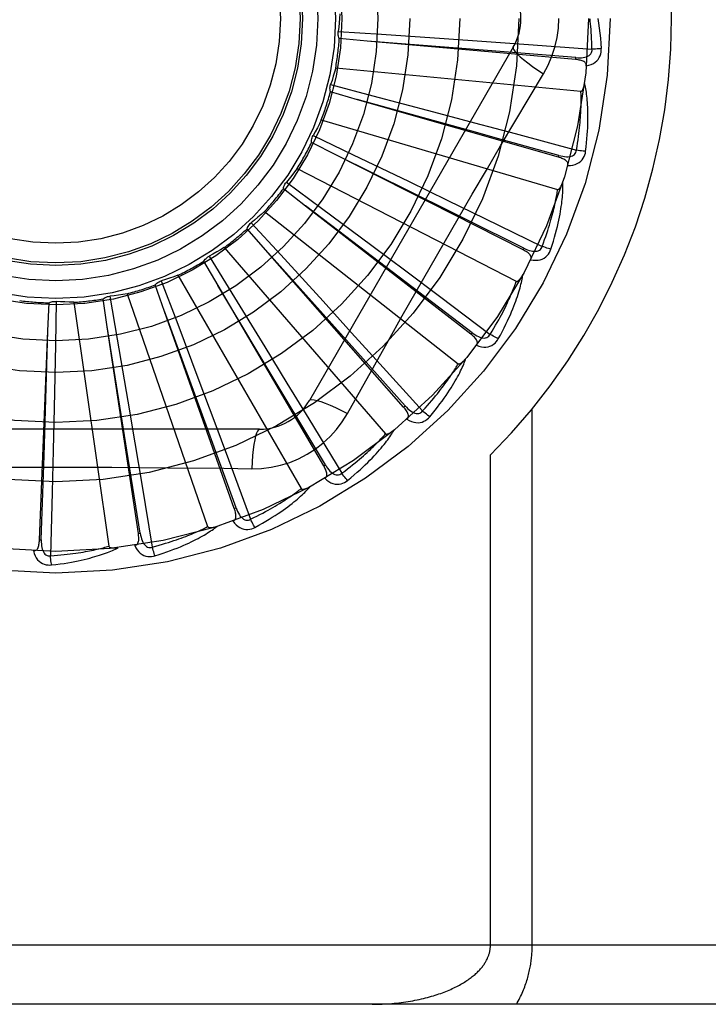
# Model space of a CAD drawing. Header units: inches. Extents: x 0 to 189, y 0 to 122.
# Tile 140 of 226: x 83.018 to 83.367, y 77.746 to 78.245. Entities that reach past the tile are written whole.
import ezdxf

# ---------------------------------------------------------------- set-up
doc = ezdxf.new("R2010")
doc.units = ezdxf.units.IN
doc.header["$LTSCALE"] = 10.3888888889
doc.header["$MEASUREMENT"] = 0
doc.linetypes.add('HIDDEN', pattern=[0.2, 0.1, -0.1])
doc.layers.add('RIGHTHAND_DOOR_ASSEMBLY', color=7, linetype='CONTINUOUS')

msp = doc.modelspace()

# ---------------------------------------------------------------- linework, layer by layer
at = {"layer": 'RIGHTHAND_DOOR_ASSEMBLY', "color": 8, "linetype": 'HIDDEN'}
for p, q in [((83.1795885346, 78.2389488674), (83.2016310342, 78.2374746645)), ((83.19434301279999, 78.2340346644), (83.180141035, 78.2353121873)), ((83.3000223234, 78.2246800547), (83.19434301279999, 78.2340346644)), ((83.2016310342, 78.2374746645), (83.2334233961, 78.2352988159)), ((83.2334233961, 78.2352988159), (83.25489768, 78.23379687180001)), ((83.25489768, 78.23379687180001), (83.2761326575, 78.23228084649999)), ((83.2683936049, 78.2309244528), (83.16495165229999, 78.0517577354)), ((83.2761326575, 78.23228084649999), (83.30834340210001, 78.2299339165)), ((83.30002246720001, 78.224680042), (83.3001067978, 78.2256359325)), ((83.1783106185, 78.22046066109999), (83.3027135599, 78.2085816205)), ((83.1757569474, 78.2119405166), (83.1971221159, 78.20632138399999)), ((83.18931477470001, 78.2043228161), (83.1756112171, 78.2082649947)), ((83.2913139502, 78.1751373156), (83.18931477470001, 78.2043228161)), ((83.1971221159, 78.20632138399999), (83.2279281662, 78.1981681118)), ((83.1710032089, 78.1940282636), (83.2909099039, 78.1588204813)), ((83.2279281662, 78.1981681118), (83.248730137, 78.1926292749)), ((83.248730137, 78.1926292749), (83.269294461, 78.1871219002)), ((83.166883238, 78.1861453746), (83.18679888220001, 78.1765844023)), ((83.269294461, 78.1871219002), (83.3004789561, 78.1787214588)), ((83.1787543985, 78.17609950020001), (83.1660445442, 78.1825638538)), ((83.2733869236, 78.1281379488), (83.1787543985, 78.17609950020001)), ((83.18679888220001, 78.1765844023), (83.2155052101, 78.162748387)), ((83.291314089, 78.1751372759), (83.2915777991, 78.1760599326)), ((83.1588254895, 78.16945647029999), (83.2699021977, 78.1121924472)), ((83.1630435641, 78.1503847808), (83.1517867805, 78.15913767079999)), ((83.1532881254, 78.162495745), (83.17103444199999, 78.14933849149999)), ((83.2155052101, 78.162748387), (83.2348830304, 78.15337284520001)), ((83.2348830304, 78.15337284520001), (83.2540334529, 78.1440731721)), ((83.1799343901, 78.13755616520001), (83.1629974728, 78.1504198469)), ((83.2468891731, 78.0853806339), (83.1630435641, 78.1503847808)), ((83.17103444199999, 78.14933849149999), (83.196603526, 78.1303198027)), ((83.142217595, 78.14763336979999), (83.2404497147, 78.07038277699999)), ((83.2540334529, 78.1440731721), (83.2830646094, 78.12992283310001)), ((83.142750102, 78.1281080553), (83.133353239, 78.1388331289)), ((83.13546297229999, 78.141846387), (83.1503985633, 78.1255683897)), ((83.2474770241, 78.0861390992), (83.1799343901, 78.13755616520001)), ((83.1217797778, 78.1293477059), (83.2036169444, 78.034902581)), ((83.196603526, 78.1303198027), (83.213856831, 78.1174464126)), ((83.2733870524, 78.12813788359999), (83.2738206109, 78.1289939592)), ((83.1140520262, 78.1249436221), (83.1256370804, 78.1061332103)), ((83.18509105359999, 78.0808367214), (83.14271148, 78.12815121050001)), ((83.2127783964, 78.0484107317), (83.142750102, 78.1281080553)), ((83.1503985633, 78.1255683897), (83.1719062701, 78.1020544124)), ((83.1186074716, 78.1100744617), (83.1114101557, 78.1223840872)), ((83.0982507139, 78.1152603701), (83.1607351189, 78.0070342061)), ((83.213856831, 78.1174464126), (83.2309012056, 78.1046905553)), ((83.09148825, 78.0969357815), (83.086750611, 78.110385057)), ((83.0898291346, 78.1123983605), (83.0976449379, 78.0917353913)), ((83.1512371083, 78.0556443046), (83.11857771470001, 78.1101241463)), ((83.1722874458, 78.01856443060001), (83.1186074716, 78.1100744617)), ((83.0636697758, 78.1046640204), (83.0674338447, 78.0828953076)), ((83.0724808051, 78.1058805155), (83.1133540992, 77.9877848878)), ((83.1256370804, 78.1061332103), (83.14230606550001, 78.0789738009)), ((83.2309012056, 78.1046905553), (83.2567297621, 78.08530174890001)), ((83.03231282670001, 78.087048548), (83.0329131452, 78.1012952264)), ((83.0365194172, 78.1020201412), (83.0360957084, 78.0799324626)), ((83.0454014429, 78.10154715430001), (83.0631863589, 77.9778503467)), ((83.0623725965, 78.0891668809), (83.0602658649, 78.1032697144)), ((83.1719062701, 78.1020544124), (83.1864114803, 78.0861484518)), ((83.1132272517, 78.0373140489), (83.0914684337, 78.09699019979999)), ((83.12687977, 77.9969204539), (83.09148825, 78.0969357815)), ((83.072435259, 78.0265084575), (83.062363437, 78.089224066)), ((83.0781965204, 77.9842610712), (83.0623725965, 78.0891668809)), ((83.0976449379, 78.0917353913), (83.1088727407, 78.06191216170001)), ((83.0279972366, 77.98104382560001), (83.03231282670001, 78.087048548)), ((83.0303354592, 78.0236180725), (83.03231465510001, 78.0871064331)), ((83.1864114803, 78.0861484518), (83.20073377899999, 78.0703974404)), ((83.2468892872, 78.0853805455), (83.2474770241, 78.0861390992)), ((83.0360957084, 78.0799324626), (83.0354350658, 78.04807257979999)), ((83.0674338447, 78.0828953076), (83.07281466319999, 78.05148614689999)), ((83.14230606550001, 78.0789738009), (83.1535389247, 78.06061015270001)), ((83.2134991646, 78.04904423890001), (83.18509105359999, 78.0808367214)), ((83.20073377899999, 78.0703974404), (83.2224262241, 78.0464709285)), ((83.1088727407, 78.06191216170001), (83.1164272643, 78.0417545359)), ((83.1535389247, 78.06061015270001), (83.1646215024, 78.0424332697)), ((83.1731150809, 78.0190500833), (83.1512371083, 78.0556443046)), ((83.1842819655, 78.04519699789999), (83.1911849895, 78.0575721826)), ((83.07281466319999, 78.05148614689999), (83.0764178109, 78.03026309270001)), ((83.2127784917, 78.0484106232), (83.2134991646, 78.04904423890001)), ((83.0354350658, 78.04807257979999), (83.0349566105, 78.0265511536)), ((83.278037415, 77.7755077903), (83.278037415, 78.0475295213)), ((83.1164272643, 78.0417545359), (83.1238695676, 78.0218087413)), ((83.1646215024, 78.0424332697), (83.1813938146, 78.0148338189)), ((83.1396925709, 78.037174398), (82.9328086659, 78.037174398)), ((83.127784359, 77.9972406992), (83.1132272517, 78.0373140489)), ((83.0764178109, 78.03026309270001), (83.0799508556, 78.0092692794)), ((83.0289560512, 77.9810049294), (83.0303354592, 78.0236180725)), ((83.0349566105, 78.0265511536), (83.0344527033, 78.0052680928)), ((83.0791453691, 77.9844043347), (83.072435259, 78.0265084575)), ((83.2568242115, 77.7755077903), (83.2568242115, 78.0241403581)), ((83.1238695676, 78.0218087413), (83.1351155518, 77.9915338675)), ((83.1722875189, 78.0185643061), (83.1731150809, 78.0190500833)), ((83.0799508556, 78.0092692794), (83.0852640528, 77.9774131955)), ((83.0344527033, 78.0052680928), (83.0336410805, 77.9729821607)), ((83.1268798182, 77.9969203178), (83.127784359, 77.9972406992)), ((83.0781965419, 77.9842609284), (83.0791453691, 77.9844043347)), ((83.0279972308, 77.98104368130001), (83.0289560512, 77.9810049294)), ((83.6447506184, 77.7755077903), (82.5527506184, 77.7755077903)), ((83.6147506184, 77.7455077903), (82.5527506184, 77.7455077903))]:
    msp.add_line(p, q, dxfattribs=at)
for points in [[(83.1804836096, 78.2477983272), (83.1803097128, 78.2455770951), (83.18010256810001, 78.2433617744), (83.1798621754, 78.24115236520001), (83.1795885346, 78.2389488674)], [(83.2837405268, 78.21746427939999), (83.2860839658, 78.2218224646), (83.2880156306, 78.226343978), (83.2895300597, 78.2310201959), (83.2906177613, 78.2358005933), (83.2912722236, 78.2406333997), (83.291492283, 78.2455077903)], [(83.30834340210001, 78.2299339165), (83.3082958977, 78.2317836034), (83.3082346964, 78.23355859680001), (83.3081591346, 78.23525732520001), (83.3080712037, 78.2368845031), (83.3079722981, 78.2384433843), (83.3078635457, 78.2399367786), (83.307746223, 78.2413677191), (83.3076212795, 78.2427387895), (83.30748981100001, 78.24405280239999), (83.3073526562, 78.2453121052)], [(83.3112369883, 78.2455077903), (83.3116351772, 78.2430724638), (83.3119929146, 78.2405913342), (83.3123088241, 78.23806517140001), (83.31258338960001, 78.2354938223), (83.3128169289, 78.2328771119), (83.3130079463, 78.2302158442)], [(83.180141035, 78.2353121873), (83.1799065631, 78.2358875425), (83.1797286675, 78.2364800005), (83.179606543, 78.23709547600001), (83.17954168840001, 78.2377186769), (83.1795358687, 78.238334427), (83.1795885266, 78.2389488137)], [(83.3001067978, 78.2256359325), (83.2679405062, 78.2282108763), (83.2576075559, 78.2290413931), (83.1942852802, 78.234039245)], [(83.26839344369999, 78.2309241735), (83.2683304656, 78.2303560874), (83.2686602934, 78.2295717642), (83.2693640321, 78.2286012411), (83.270428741, 78.227449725), (83.2718556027, 78.2261174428), (83.2736349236, 78.2246214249), (83.275743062, 78.2229826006), (83.2781536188, 78.2212248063), (83.2808459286, 78.2193670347), (83.2837422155, 78.2174631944)], [(83.30010658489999, 78.2256373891), (83.3011425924, 78.22557633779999), (83.3021253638, 78.2255666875), (83.3030574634, 78.2256112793), (83.303935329, 78.22571221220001), (83.3047582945, 78.2258741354), (83.3055193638, 78.2260979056), (83.3062160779, 78.226383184), (83.3068312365, 78.2267344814), (83.3073466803, 78.2271545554), (83.30776089, 78.227637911), (83.30806540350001, 78.2281823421), (83.3082634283, 78.22876220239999), (83.3083559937, 78.2293481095), (83.3083436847, 78.22993826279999)], [(83.3054480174, 78.22145692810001), (83.3067722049, 78.2217593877), (83.3079689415, 78.2221645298), (83.3090463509, 78.22267426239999), (83.3099938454, 78.223282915), (83.31081105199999, 78.2239880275), (83.3114954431, 78.2247782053), (83.31204576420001, 78.2256516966), (83.3124684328, 78.2265745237), (83.31276021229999, 78.22752215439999), (83.3129411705, 78.2284639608), (83.31302433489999, 78.2293576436), (83.3130079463, 78.2302158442)], [(83.3130079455, 78.2302158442), (83.3123916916, 78.2301497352), (83.311687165, 78.2300893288), (83.3109184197, 78.2300368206), (83.31009486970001, 78.22999287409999), (83.3092261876, 78.2299582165), (83.30834339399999, 78.2299341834)], [(83.3054478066, 78.22145189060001), (83.3054435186, 78.221914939), (83.3053572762, 78.2223385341), (83.30518398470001, 78.2227238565), (83.3049389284, 78.2230673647), (83.3046348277, 78.2233633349), (83.3042742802, 78.2236194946), (83.3038618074, 78.2238406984), (83.30340435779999, 78.2240298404), (83.3029087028, 78.2241901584), (83.3023798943, 78.2243254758), (83.3018246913, 78.2244401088), (83.3012447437, 78.2245358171), (83.3006444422, 78.2246161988), (83.3000223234, 78.2246800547)], [(83.1783106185, 78.22046066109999), (83.1777194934, 78.21831247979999), (83.1770968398, 78.21617639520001), (83.1764426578, 78.2140524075), (83.1757569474, 78.2119405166)], [(83.1911849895, 78.0575721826), (83.2050846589, 78.0822614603), (83.2120777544, 78.0946332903), (83.2191123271, 78.1070026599), (83.2261689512, 78.1193594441), (83.2332737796, 78.1316989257), (83.2404056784, 78.1440241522), (83.2475797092, 78.1563188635), (83.2547766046, 78.1686010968), (83.2619937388, 78.1808423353), (83.2692279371, 78.1930739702), (83.2764493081, 78.2052545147), (83.2837405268, 78.21746427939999)], [(83.1756112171, 78.2082649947), (83.1754898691, 78.2088743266), (83.1754273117, 78.2094897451), (83.1754238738, 78.2101172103), (83.17547813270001, 78.210741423), (83.1755889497, 78.2113471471), (83.17575692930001, 78.2119404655)], [(83.3004789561, 78.1787214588), (83.3007823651, 78.1805467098), (83.3010581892, 78.1823012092), (83.3013054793, 78.1839835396), (83.301527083, 78.1855979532), (83.301724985, 78.1871473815), (83.3019008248, 78.1886343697), (83.3020564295, 78.1900616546), (83.30219322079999, 78.1914315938), (83.3023128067, 78.1927467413), (83.3024164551, 78.1940092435), (83.3025055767, 78.1952214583), (83.3025813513, 78.1963853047), (83.3026450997, 78.19750286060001), (83.3026978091, 78.1985760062), (83.3027407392, 78.19960675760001), (83.3027743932, 78.2005967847), (83.3027995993, 78.2015479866), (83.30281664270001, 78.2024616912), (83.3028259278, 78.2033394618), (83.3028279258, 78.2041824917), (83.3028230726, 78.2049920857), (83.30281187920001, 78.2057694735), (83.302794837, 78.2065159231), (83.30277244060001, 78.2072326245), (83.3027454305, 78.2079213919), (83.3027135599, 78.2085816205)], [(83.30271356, 78.2085816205), (83.30288575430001, 78.20859785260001), (83.3030449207, 78.2086541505), (83.3031906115, 78.2087544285), (83.3033241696, 78.2088869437), (83.3034463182, 78.2090421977), (83.3035584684, 78.2092173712), (83.3036617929, 78.2094063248), (83.3037577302, 78.2096095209), (83.3038480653, 78.2098256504), (83.3039329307, 78.2100538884), (83.30401298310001, 78.2102931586), (83.3040884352, 78.210542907), (83.3041596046, 78.2108018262), (83.3042268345, 78.2110711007), (83.3042905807, 78.2113510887), (83.3043508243, 78.21164296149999), (83.3044079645, 78.2119478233), (83.3044612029, 78.2122662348), (83.3045097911, 78.2125992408), (83.3045539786, 78.212946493)], [(83.305112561, 78.17811552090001), (83.3053831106, 78.1803279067), (83.3056129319, 78.1824490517), (83.305804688, 78.18447636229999), (83.3059612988, 78.186415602), (83.3060850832, 78.1882707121), (83.3061787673, 78.1900450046), (83.3062445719, 78.1917421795), (83.3062850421, 78.1933653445), (83.3063023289, 78.19491793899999), (83.30629887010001, 78.1964029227), (83.3062767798, 78.1978235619), (83.3062384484, 78.19918257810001), (83.3061866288, 78.200483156), (83.3061217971, 78.201727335), (83.3060451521, 78.2029177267), (83.3059565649, 78.2040558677), (83.305855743, 78.2051436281), (83.3057436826, 78.2061826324), (83.3056206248, 78.2071744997), (83.30548811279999, 78.2081211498), (83.3053472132, 78.2090244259), (83.3051993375, 78.209886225), (83.3050463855, 78.2107083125), (83.30488775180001, 78.21149296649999), (83.3047231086, 78.2122433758), (83.3045531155, 78.2129585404)], [(83.2915777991, 78.1760599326), (83.2604801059, 78.1846758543), (83.2504910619, 78.1874468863), (83.1892589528, 78.2043382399)], [(83.1710032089, 78.1940282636), (83.1700162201, 78.1920307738), (83.1690005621, 78.1900511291), (83.1679562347, 78.1880893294), (83.166883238, 78.1861453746)], [(83.1660445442, 78.1825638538), (83.1660407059, 78.1831851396), (83.1660957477, 78.18380127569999), (83.16621112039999, 78.1844180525), (83.1663825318, 78.1850207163), (83.16660598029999, 78.1855945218), (83.1668832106, 78.18614532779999)], [(83.29157786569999, 78.17606140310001), (83.2925835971, 78.1758053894), (83.2935467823, 78.17560992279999), (83.2944704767, 78.1754773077), (83.2953515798, 78.1754102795), (83.2961903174, 78.1754135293), (83.2969799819, 78.1754892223), (83.29771809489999, 78.17563749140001), (83.2983886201, 78.1758660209), (83.2989742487, 78.17618095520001), (83.2994724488, 78.1765771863), (83.2998744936, 78.1770541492), (83.3001786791, 78.17758605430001), (83.3003804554, 78.1781438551), (83.300480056, 78.1787256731)], [(83.3051125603, 78.1781155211), (83.3044949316, 78.17816723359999), (83.30379170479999, 78.17824125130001), (83.3030269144, 78.178335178), (83.3022099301, 78.1784478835), (83.3013503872, 78.1785782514), (83.3004789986, 78.1787217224)], [(83.2738206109, 78.1289939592), (83.24491546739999, 78.1433394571), (83.2356313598, 78.14795085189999), (83.1787025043, 78.1761252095)], [(83.2960305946, 78.1709422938), (83.2961139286, 78.1713967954), (83.29610935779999, 78.1718284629), (83.2960121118, 78.1722395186), (83.2958365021, 78.1726232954), (83.2955939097, 78.17297146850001), (83.2952883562, 78.1732912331), (83.2949252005, 78.1735865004), (83.294511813, 78.1738587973), (83.2940554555, 78.1741100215), (83.2935618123, 78.1743429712), (83.2930383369, 78.1745606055), (83.2924869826, 78.17476434), (83.2919127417, 78.174956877), (83.2913139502, 78.1751373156)], [(83.2960316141, 78.1709456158), (83.2973891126, 78.1709920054), (83.2986408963, 78.1711633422), (83.2997953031, 78.1714599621), (83.3008408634, 78.1718783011), (83.3017767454, 78.1724160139), (83.3025983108, 78.1730623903), (83.3033039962, 78.1738159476), (83.3038936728, 78.1746421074), (83.3043595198, 78.1755173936), (83.3047154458, 78.1764079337), (83.3049662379, 78.1772697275), (83.305112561, 78.17811552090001)], [(83.1588254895, 78.16945647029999), (83.1574783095, 78.16768186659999), (83.1561063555, 78.16593021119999), (83.1547096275, 78.16420150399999), (83.1532881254, 78.162495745)], [(83.1517867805, 78.15913767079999), (83.1519005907, 78.15974845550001), (83.1520712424, 78.1603430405), (83.1523012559, 78.16092683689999), (83.1525836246, 78.1614861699), (83.1529116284, 78.1620073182), (83.1532880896, 78.1624957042)], [(83.2830646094, 78.12992283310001), (83.28370796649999, 78.1316576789), (83.28431084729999, 78.1333282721), (83.2848720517, 78.13493340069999), (83.2853951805, 78.136476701), (83.2858827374, 78.1379606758), (83.28633681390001, 78.1393875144), (83.286759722, 78.140759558), (83.287153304, 78.14207885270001), (83.2875196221, 78.14334760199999), (83.2878603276, 78.1445676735), (83.2881772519, 78.14574111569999), (83.2884719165, 78.1468695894), (83.2887460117, 78.1479548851), (83.2890008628, 78.1489986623), (83.289238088, 78.15000266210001), (83.28945849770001, 78.150968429), (83.28966326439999, 78.1518976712), (83.2898529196, 78.1527916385), (83.290028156, 78.1536517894), (83.2901896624, 78.1544792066), (83.2903381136, 78.15527508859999), (83.290474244, 78.1560405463), (83.2905987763, 78.1567767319), (83.2907124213, 78.1574847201), (83.2908162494, 78.1581661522), (83.2909099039, 78.1588204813)], [(83.2874998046, 78.1284509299), (83.2881841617, 78.130572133), (83.2888112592, 78.1326114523), (83.2893832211, 78.1345658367), (83.2899040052, 78.1364403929), (83.2903766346, 78.1382385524), (83.2908044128, 78.1399630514), (83.2911902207, 78.1416171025), (83.2915371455, 78.1432032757), (83.2918479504, 78.1447245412), (83.2921255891, 78.146183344), (83.2923727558, 78.14758249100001), (83.2925923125, 78.1489242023), (83.2927875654, 78.1502110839), (83.2929593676, 78.15144504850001), (83.2931093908, 78.1526284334), (83.2932377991, 78.153762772), (83.2933446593, 78.1548499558), (83.2934312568, 78.15589139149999), (83.293498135, 78.1568886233), (83.2935471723, 78.1578432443), (83.2935797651, 78.1587568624), (83.2935976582, 78.1596310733), (83.2936030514, 78.160467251), (83.2935957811, 78.1612677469), (83.2935761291, 78.1620357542), (83.2935445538, 78.16277016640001)], [(83.2909099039, 78.1588204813), (83.29108205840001, 78.158803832), (83.2912490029, 78.1588289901), (83.2914110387, 78.1588998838), (83.2915672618, 78.1590047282), (83.291716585, 78.1591340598), (83.2918598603, 78.15928484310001), (83.2919970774, 78.1594508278), (83.292129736, 78.15963219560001), (83.2922593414, 78.1598273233), (83.2923858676, 78.16003537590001), (83.2925097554, 78.1602551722), (83.2926311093, 78.1604861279), (83.29274999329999, 78.1607268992), (83.2928669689, 78.1609785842), (83.2929825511, 78.1612414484), (83.2930969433, 78.1615166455), (83.2932124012, 78.1618102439), (83.2933232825, 78.1621077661), (83.29342408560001, 78.16239520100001), (83.2935166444, 78.162677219)], [(83.142217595, 78.14763336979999), (83.1405589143, 78.14614579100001), (83.13888025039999, 78.1446854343), (83.137181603, 78.14325229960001), (83.13546297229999, 78.141846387)], [(83.133353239, 78.1388331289), (83.1335805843, 78.1394113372), (83.133860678, 78.13996288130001), (83.1341970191, 78.1404925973), (83.1345801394, 78.14098838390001), (83.1350008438, 78.1414380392), (83.13546292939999, 78.1418463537)], [(83.1217797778, 78.1293477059), (83.1198695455, 78.128200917), (83.1179448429, 78.12708464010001), (83.11600566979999, 78.1259988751), (83.1140520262, 78.1249436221)], [(83.2738209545, 78.12899539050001), (83.27476006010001, 78.1285536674), (83.27566884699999, 78.1281794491), (83.2765507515, 78.1278744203), (83.2774032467, 78.12764185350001), (83.2782274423, 78.1274863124), (83.2790171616, 78.12741119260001), (83.2797699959, 78.1274170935), (83.2804716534, 78.1275145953), (83.2811063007, 78.1277130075), (83.28167048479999, 78.12800779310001), (83.28215553, 78.1284000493), (83.2825548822, 78.1288647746), (83.28285857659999, 78.1293743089), (83.2830664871, 78.1299267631)], [(83.2772260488, 78.1231291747), (83.2785677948, 78.1229178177), (83.2798293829, 78.1228491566), (83.2810190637, 78.1229219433), (83.28212490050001, 78.1231348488), (83.2831456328, 78.1234857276), (83.2840746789, 78.1239649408), (83.2849102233, 78.12457132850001), (83.2856455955, 78.1252709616), (83.286268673, 78.126042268), (83.2867867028, 78.1268493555), (83.2871960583, 78.1276481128), (83.2874998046, 78.1284509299)], [(83.2874998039, 78.1284509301), (83.2869031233, 78.12861859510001), (83.2862266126, 78.1288243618), (83.2854934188, 78.1290613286), (83.2847125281, 78.1293266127), (83.2838931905, 78.1296172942), (83.2830647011, 78.12992308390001)], [(83.1114101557, 78.1223840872), (83.1117428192, 78.1229088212), (83.1121222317, 78.12339739), (83.1125527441, 78.12385388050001), (83.1130227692, 78.1242682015), (83.1135209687, 78.12463011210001), (83.1140519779, 78.12494359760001)], [(83.277224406, 78.1231260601), (83.2773922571, 78.1235566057), (83.2774694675, 78.1239813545), (83.2774517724, 78.1244033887), (83.27735196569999, 78.1248134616), (83.2771796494, 78.1252012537), (83.2769401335, 78.1255730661), (83.2766394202, 78.12593172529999), (83.2762850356, 78.1262773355), (83.2758844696, 78.12661038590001), (83.2754438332, 78.1269325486), (83.2749710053, 78.1272453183), (83.27446817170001, 78.1275497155), (83.2739407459, 78.1278474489), (83.2733869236, 78.1281379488)], [(83.0982507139, 78.1152603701), (83.0961579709, 78.114495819), (83.0940567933, 78.113763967), (83.0919471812, 78.1130648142), (83.0898291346, 78.1123983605)], [(83.26080624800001, 78.0830170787), (83.2618796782, 78.0849704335), (83.262881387, 78.0868542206), (83.2638128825, 78.0886650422), (83.2646790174, 78.0904071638), (83.2654834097, 78.0920833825), (83.26622982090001, 78.09369576), (83.266921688, 78.0952469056), (83.2675625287, 78.0967387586), (83.2681556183, 78.0981737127), (83.26870432, 78.09955360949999), (83.26921181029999, 78.1008806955), (83.2696813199, 78.1021566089), (83.2701165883, 78.1033832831), (83.2705188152, 78.1045624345), (83.2708900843, 78.1056960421), (83.2712308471, 78.10678558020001), (83.271541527, 78.1078328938), (83.27182365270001, 78.1088391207), (83.2720780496, 78.1098056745), (83.272306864, 78.1107337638), (83.2725117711, 78.1116247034), (83.27269478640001, 78.1124797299), (83.2728583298, 78.1132997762), (83.27300268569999, 78.11408718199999), (83.2731287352, 78.1148450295), (83.27323671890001, 78.1155721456)], [(83.2699021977, 78.1121924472), (83.2700680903, 78.1121435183), (83.2702367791, 78.11213662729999), (83.2704093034, 78.1121755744), (83.2705825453, 78.1122489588), (83.27075364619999, 78.1123476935), (83.2709228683, 78.11246863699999), (83.2710890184, 78.1126056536), (83.2712536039, 78.112758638), (83.2714177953, 78.1129257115), (83.2715814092, 78.1131060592), (83.2717446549, 78.1132984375), (83.27190752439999, 78.1135022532), (83.2720698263, 78.1137161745), (83.27223231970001, 78.11394117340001), (83.2723955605, 78.1141774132), (83.27255996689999, 78.1144259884), (83.27272625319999, 78.1146876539), (83.2728940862, 78.1149635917), (83.2730633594, 78.11525541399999), (83.2732341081, 78.11556258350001)], [(83.086750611, 78.110385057), (83.0871765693, 78.11083735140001), (83.0876415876, 78.1112452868), (83.0881507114, 78.1116120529), (83.08869065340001, 78.1119299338), (83.0892483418, 78.1121910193), (83.0898290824, 78.1123983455)], [(83.2567297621, 78.08530174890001), (83.2576898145, 78.0868834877), (83.2585979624, 78.08840979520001), (83.2594527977, 78.0898797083), (83.2602585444, 78.0912961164), (83.2610181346, 78.09266100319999), (83.2617340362, 78.09397612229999), (83.2624089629, 78.0952433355), (83.2630451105, 78.0964643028), (83.2636449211, 78.0976407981), (83.26421036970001, 78.09877434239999), (83.2647436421, 78.09986660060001), (83.2652465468, 78.1009189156), (83.26572108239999, 78.1019327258), (83.266168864, 78.1029094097), (83.2665918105, 78.1038503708), (83.2669910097, 78.10475697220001), (83.2673679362, 78.1056306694), (83.2677233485, 78.1064725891), (83.26805820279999, 78.1072840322), (83.26837338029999, 78.1080659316), (83.2686697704, 78.1088193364), (83.2689483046, 78.1095451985), (83.2692099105, 78.1102445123), (83.2694554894, 78.11091819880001), (83.26968640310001, 78.111567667), (83.2699021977, 78.1121924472)], [(83.0602658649, 78.1032697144), (83.0607697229, 78.103633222), (83.06130354, 78.1039457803), (83.0618728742, 78.1042095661), (83.0624632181, 78.1044195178), (83.063060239, 78.1045703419), (83.0636697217, 78.10466401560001)], [(83.0724808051, 78.1058805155), (83.0702811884, 78.105525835), (83.0680794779, 78.105204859), (83.06587567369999, 78.1049175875), (83.0636697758, 78.1046640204)], [(83.0329131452, 78.1012952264), (83.0334766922, 78.1015568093), (83.0340600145, 78.1017626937), (83.0346689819, 78.1019139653), (83.0352883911, 78.1020083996), (83.0359031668, 78.1020435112), (83.0365193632, 78.1020201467)], [(83.0454014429, 78.10154715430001), (83.0431744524, 78.1016151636), (83.0409517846, 78.1017166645), (83.03873343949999, 78.101851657), (83.0365194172, 78.1020201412)], [(83.24970854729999, 78.0797325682), (83.249955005, 78.0801238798), (83.25011129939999, 78.0805265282), (83.2501738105, 78.0809443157), (83.2501533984, 78.08136583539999), (83.2500575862, 78.0817792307), (83.24989276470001, 78.08218965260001), (83.2496653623, 78.08259874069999), (83.2493827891, 78.083005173), (83.249052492, 78.0834080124), (83.24868078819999, 78.0838077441), (83.2482756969, 78.0842043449), (83.2478395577, 78.08459840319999), (83.2473780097, 78.0849905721), (83.2468891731, 78.0853806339)], [(83.2474776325, 78.0861404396), (83.2483161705, 78.0855289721), (83.2491377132, 78.0849895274), (83.2499459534, 78.08452310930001), (83.2507390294, 78.0841334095), (83.2515188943, 78.0838246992), (83.2522801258, 78.0836014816), (83.2530204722, 78.083464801), (83.2537279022, 78.08342775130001), (83.2543886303, 78.0835024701), (83.2549984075, 78.083685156), (83.2555489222, 78.08397852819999), (83.2560290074, 78.0843592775), (83.2564236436, 78.0848021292), (83.2567323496, 78.0853052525)], [(83.2608062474, 78.0830170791), (83.26025208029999, 78.0832946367), (83.2596267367, 78.0836247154), (83.2589516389, 78.0839961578), (83.25823506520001, 78.08440443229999), (83.257485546, 78.0848449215), (83.2567298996, 78.0853019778)], [(83.24971100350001, 78.07973581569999), (83.2509885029, 78.07927435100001), (83.2522142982, 78.0789681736), (83.2533962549, 78.0788144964), (83.25452240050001, 78.0788142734), (83.255591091, 78.0789656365), (83.25659403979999, 78.0792603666), (83.25752924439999, 78.0796976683), (83.2583837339, 78.0802454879), (83.2591415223, 78.0808849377), (83.259802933, 78.0815794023), (83.2603560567, 78.08228625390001), (83.26080624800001, 78.0830170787)], [(83.2224262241, 78.0464709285), (83.2236682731, 78.0478423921), (83.2248488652, 78.0491692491), (83.2259664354, 78.0504508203), (83.2270256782, 78.0516891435), (83.22802984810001, 78.0528856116), (83.2289817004, 78.0540414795), (83.22988425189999, 78.0551580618), (83.2307399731, 78.056236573), (83.2315515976, 78.0572782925), (83.23232135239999, 78.05828434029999), (83.2330516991, 78.0592559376), (83.2337446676, 78.0601940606), (83.2344024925, 78.0610997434), (83.2350270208, 78.0619740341), (83.2356204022, 78.0628179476), (83.2361839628, 78.0636326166), (83.23671942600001, 78.0644191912), (83.2372277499, 78.0651786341), (83.2377101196, 78.0659120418), (83.23816757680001, 78.0666201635), (83.23860119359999, 78.0673038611), (83.2390120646, 78.0679638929), (83.239401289, 78.06860106), (83.2397699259, 78.069216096), (83.2401195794, 78.06981012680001), (83.2404497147, 78.07038277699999)], [(83.2259966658, 78.0434560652), (83.22742037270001, 78.0451709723), (83.2287604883, 78.0468311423), (83.2300178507, 78.0484329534), (83.2311980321, 78.0499796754), (83.23230511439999, 78.0514733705), (83.23334318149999, 78.05291535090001), (83.23431610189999, 78.05430752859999), (83.23522769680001, 78.055651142), (83.2360816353, 78.0569479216), (83.23688156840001, 78.0581990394), (83.2376310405, 78.0594061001), (83.2383335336, 78.06057010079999), (83.2389930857, 78.06169223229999), (83.23961119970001, 78.062773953), (83.2401902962, 78.06381681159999), (83.2407310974, 78.06482217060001), (83.2412343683, 78.0657917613), (83.2417018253, 78.0667264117), (83.24213454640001, 78.0676273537), (83.2425348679, 78.0684953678), (83.2429046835, 78.0693314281), (83.2432462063, 78.0701363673), (83.243561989, 78.0709106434), (83.2438527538, 78.0716565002), (83.244119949, 78.0723767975), (83.2443635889, 78.0730703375)], [(83.2404497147, 78.07038277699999), (83.2406033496, 78.070303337), (83.2407676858, 78.0702646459), (83.2409444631, 78.0702702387), (83.2411284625, 78.0703095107), (83.241315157, 78.0703740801), (83.2415042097, 78.0704608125), (83.2416932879, 78.0705639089), (83.24188385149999, 78.0706829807), (83.2420766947, 78.0708159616), (83.24227148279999, 78.0709620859), (83.2424681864, 78.0711200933), (83.242666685, 78.0712894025), (83.2428665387, 78.0714687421), (83.2430686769, 78.071658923), (83.2432736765, 78.0718600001), (83.243482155, 78.07207296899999), (83.2436985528, 78.072302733), (83.24391197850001, 78.0725376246), (83.2441118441, 78.0727663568), (83.244301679, 78.0729926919)], [(83.16495165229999, 78.0517577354), (83.1654121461, 78.0520965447), (83.1662564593, 78.0522031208), (83.16744888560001, 78.052078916), (83.1689784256, 78.05173261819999), (83.1708456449, 78.051163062), (83.1730308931, 78.0503701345), (83.1755043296, 78.0493638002), (83.1782318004, 78.0481551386), (83.1811861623, 78.0467527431), (83.1842819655, 78.04519699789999)], [(83.21350001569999, 78.04904544), (83.2142076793, 78.0482863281), (83.214912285, 78.04760115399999), (83.2156176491, 78.0469902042), (83.216322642, 78.0464574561), (83.21702999, 78.0460067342), (83.2177352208, 78.04564348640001), (83.2184363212, 78.0453691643), (83.21912395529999, 78.0451989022), (83.2197868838, 78.0451472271), (83.220420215, 78.0452112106), (83.2210163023, 78.0453950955), (83.221559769, 78.0456781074), (83.2220310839, 78.0460382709), (83.2224294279, 78.04647387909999)], [(83.1357091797, 78.0171534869), (83.140643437, 78.0173036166), (83.1455107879, 78.0178877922), (83.150296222, 78.0189035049), (83.1549665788, 78.02034191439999), (83.1594977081, 78.0221955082), (83.1638470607, 78.0244483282), (83.1679755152, 78.0270861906), (83.1718521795, 78.0300829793), (83.1754436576, 78.03340980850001), (83.1787277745, 78.0370511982), (83.1816768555, 78.0409843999), (83.1842819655, 78.04519699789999)], [(83.2144784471, 78.0423318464), (83.2147941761, 78.0426690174), (83.2150236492, 78.0430345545), (83.2151640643, 78.0434329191), (83.2152238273, 78.0438507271), (83.2152079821, 78.0442747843), (83.215123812, 78.0447089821), (83.2149779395, 78.0451537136), (83.2147773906, 78.0456062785), (83.2145293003, 78.0460643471), (83.2142399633, 78.04652720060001), (83.21391724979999, 78.0469932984), (83.2135635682, 78.04746277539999), (83.2131845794, 78.0479352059), (83.2127783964, 78.0484107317)], [(83.2259966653, 78.0434560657), (83.2255050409, 78.04383348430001), (83.2249534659, 78.0442759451), (83.2243608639, 78.04476843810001), (83.2237345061, 78.0453049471), (83.22308189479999, 78.0458793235), (83.2224264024, 78.04647112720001)], [(83.2144809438, 78.04233388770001), (83.21564802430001, 78.041638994), (83.2167937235, 78.0411063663), (83.2179252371, 78.04073177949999), (83.2190309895, 78.040518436), (83.2201090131, 78.0404648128), (83.22114961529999, 78.0405644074), (83.2221506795, 78.0408168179), (83.2230934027, 78.0411930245), (83.2239585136, 78.0416775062), (83.2247394, 78.0422342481), (83.2254163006, 78.0428236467), (83.2259966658, 78.0434560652)], [(83.13969223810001, 78.0371743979), (83.1391687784, 78.036944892), (83.1386544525, 78.0362670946), (83.1381658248, 78.03517237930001), (83.13770093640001, 78.0336745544), (83.1372605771, 78.0317727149), (83.136854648, 78.02948376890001), (83.1364894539, 78.02683865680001), (83.1361724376, 78.0238721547), (83.1359097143, 78.0206116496), (83.13570908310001, 78.0171514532)], [(83.1813938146, 78.0148338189), (83.1828729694, 78.0159454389), (83.1842833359, 78.01702488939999), (83.1856232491, 78.01807179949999), (83.1868977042, 78.01908728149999), (83.1881101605, 78.0200720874), (83.18926356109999, 78.0210269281), (83.1903611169, 78.0219525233), (83.1914054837, 78.02284959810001), (83.1923995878, 78.02371889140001), (83.1933458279, 78.0245610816), (83.1942468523, 78.0253769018), (83.19510483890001, 78.0261669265), (83.1959221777, 78.0269317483), (83.1967008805, 78.0276720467), (83.1974432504, 78.0283884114), (83.1981508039, 78.0290817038), (83.1988254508, 78.0297527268), (83.1994683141, 78.0304022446), (83.200080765, 78.0310311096), (83.20066396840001, 78.0316398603), (83.2012191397, 78.0322291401), (83.2017474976, 78.0327994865), (83.2022502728, 78.0333514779), (83.2027286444, 78.0338856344), (83.2031844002, 78.0344027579), (83.2036169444, 78.034902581)], [(83.1843291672, 78.0111977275), (83.1860516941, 78.0126122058), (83.1876817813, 78.0139887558), (83.1892195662, 78.0153236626), (83.19067113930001, 78.0166190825), (83.1920408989, 78.0178762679), (83.1933331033, 78.01909573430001), (83.1945519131, 78.0202786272), (83.19570131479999, 78.0214254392), (83.1967852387, 78.0225371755), (83.1978074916, 78.0236142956), (83.1987718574, 78.0246577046), (83.1996819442, 78.0256677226), (83.2005419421, 78.0266447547), (83.201353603, 78.0275899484), (83.2021195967, 78.0285043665), (83.2028408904, 78.0293892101), (83.2035185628, 78.0302460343), (83.2041544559, 78.0310753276), (83.20474986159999, 78.0318780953), (83.2053072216, 78.032654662), (83.2058285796, 78.0334056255), (83.2063162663, 78.0341313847), (83.2067728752, 78.0348319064), (83.2071995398, 78.0355092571), (83.2075982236, 78.03616597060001), (83.2079687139, 78.0368008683)], [(83.2036169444, 78.034902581), (83.2037527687, 78.034795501), (83.2039068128, 78.0347264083), (83.20408145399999, 78.0346984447), (83.2042695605, 78.0347021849), (83.2044651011, 78.03473025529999), (83.20466715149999, 78.0347796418), (83.2048723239, 78.0348450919), (83.2050819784, 78.0349259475), (83.2052965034, 78.0350200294), (83.2055154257, 78.0351266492), (83.20573847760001, 78.03524457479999), (83.2059654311, 78.0353732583), (83.2061956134, 78.0355115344), (83.2064300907, 78.0356600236), (83.2066694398, 78.0358186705), (83.2069144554, 78.035988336), (83.2071658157, 78.0361692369), (83.2074244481, 78.0363632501), (83.20769165, 78.0365725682), (83.2079669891, 78.0367964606)], [(83.1728058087, 78.01227319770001), (83.1731799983, 78.0125448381), (83.1734747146, 78.0128605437), (83.1736880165, 78.0132251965), (83.1738257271, 78.0136241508), (83.1738904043, 78.0140435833), (83.1738899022, 78.0144859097), (83.1738307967, 78.0149502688), (83.17371948, 78.0154326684), (83.173562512, 78.0159294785), (83.1733659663, 78.01643875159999), (83.17313731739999, 78.016957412), (83.172878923, 78.01748521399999), (83.1725962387, 78.0180207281), (83.1722874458, 78.01856443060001)], [(83.17311614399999, 78.0190511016), (83.1736673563, 78.0181717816), (83.17422955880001, 78.017365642), (83.174806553, 78.0166322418), (83.1753979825, 78.0159757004), (83.1760072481, 78.0153992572), (83.1766309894, 78.0149091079), (83.1772675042, 78.0145070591), (83.1779104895, 78.0142097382), (83.1785516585, 78.0140335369), (83.1791856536, 78.0139765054), (83.1798057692, 78.014044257), (83.1803929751, 78.0142193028), (83.1809239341, 78.0144837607), (83.1813975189, 78.0148361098)], [(82.9509607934, 78.0173628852), (82.97929216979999, 78.01767005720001), (82.9935030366, 78.01779977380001), (83.0077325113, 78.0178923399), (83.0219621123, 78.0179595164), (83.03620083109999, 78.0179762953), (83.05044073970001, 78.017962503), (83.0646752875, 78.0178969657), (83.0789104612, 78.017805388), (83.0931202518, 78.0176757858)], [(83.0931202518, 78.0176757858), (83.12148960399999, 78.01736298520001), (83.1357091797, 78.0171534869)], [(83.1843291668, 78.0111977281), (83.1839178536, 78.0116613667), (83.1834599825, 78.012200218), (83.18297129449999, 78.01279596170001), (83.1824577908, 78.0134413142), (83.1819256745, 78.0141288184), (83.1813940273, 78.01483398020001)], [(83.1728091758, 78.012275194), (83.17382365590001, 78.0113719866), (83.17484785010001, 78.0106321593), (83.17588802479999, 78.0100502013), (83.1769334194, 78.00963144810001), (83.1779818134, 78.0093747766), (83.1790224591, 78.0092756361), (83.1800532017, 78.0093340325), (83.1810500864, 78.009525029), (83.1819912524, 78.0098370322), (83.1828633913, 78.01023592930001), (83.1836396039, 78.0106865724), (83.1843291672, 78.0111977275)], [(83.1351155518, 77.9915338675), (83.1367783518, 77.9923454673), (83.13836751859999, 77.9931384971), (83.13988134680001, 77.9939129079), (83.1413249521, 77.99466884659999), (83.1427018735, 77.995406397), (83.1440151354, 77.99612569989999), (83.145268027, 77.9968268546), (83.1464632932, 77.9975100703), (83.1476039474, 77.998175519), (83.1486924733, 77.9988234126), (83.14973161, 77.9994539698), (83.15072360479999, 78.0000673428), (83.1516709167, 78.0006636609), (83.1525756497, 78.00124321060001), (83.15344017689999, 78.0018061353), (83.1542661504, 78.0023529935), (83.1550555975, 78.0028842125), (83.1558097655, 78.0034003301), (83.1565301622, 78.0039019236), (83.15721803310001, 78.0043893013), (83.1578746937, 78.00486286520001), (83.1585014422, 78.0053229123), (83.1590995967, 78.00576977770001), (83.15967041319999, 78.0062037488), (83.1602157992, 78.0066252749), (83.1607351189, 78.0070342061)], [(83.1373097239, 77.987407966), (83.13926881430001, 77.9884708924), (83.1411299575, 77.9895140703), (83.14289258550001, 77.9905338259), (83.1445630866, 77.9915311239), (83.1461460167, 77.9925063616), (83.1476456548, 77.9934592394), (83.1490663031, 77.99439009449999), (83.15041196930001, 77.9952986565), (83.1516867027, 77.9961851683), (83.1528943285, 77.9970493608), (83.1540387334, 77.9978914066), (83.1551235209, 77.9987109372), (83.156152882, 77.9995075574), (83.1571287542, 78.0002820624), (83.15805396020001, 78.0010349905), (83.1589296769, 78.00176733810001), (83.1597572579, 78.002480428), (83.1605386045, 78.00317439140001), (83.1612751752, 78.0038499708), (83.1619694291, 78.0045070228), (83.1626234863, 78.0051457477), (83.1632397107, 78.00576609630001), (83.1638206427, 78.0063675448), (83.1643677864, 78.0069519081), (83.1648835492, 78.0075213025), (83.1653674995, 78.008074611)], [(83.1607351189, 78.0070342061), (83.1608482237, 78.0069033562), (83.1609864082, 78.0068063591), (83.1611526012, 78.0067458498), (83.1613380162, 78.0067139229), (83.1615353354, 78.00670447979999), (83.161743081, 78.0067147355), (83.1619569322, 78.0067401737), (83.16217809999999, 78.0067798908), (83.1624065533, 78.0068316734), (83.16264169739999, 78.00689493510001), (83.16288303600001, 78.0069685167), (83.1631302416, 78.0070519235), (83.1633824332, 78.0071441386), (83.163640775, 78.0072455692), (83.1639058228, 78.00735605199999), (83.16417852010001, 78.007476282), (83.1644599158, 78.0076065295), (83.1647502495, 78.0077479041), (83.1650501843, 78.0079017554), (83.16535949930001, 78.00806763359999)], [(83.1261984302, 77.9906449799), (83.126617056, 77.9908407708), (83.12696606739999, 77.9910949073), (83.1272445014, 77.9914125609), (83.1274552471, 77.991778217), (83.1275981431, 77.9921777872), (83.1276813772, 77.9926121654), (83.12771124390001, 77.9930792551), (83.1276932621, 77.9935739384), (83.12763319, 77.9940914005), (83.127536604, 77.9946286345), (83.1274102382, 77.99518128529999), (83.1272563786, 77.99574858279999), (83.1270801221, 77.99632802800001), (83.12687977, 77.9969204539)], [(83.1277855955, 77.9972414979), (83.1281604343, 77.9962737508), (83.1285599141, 77.9953757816), (83.1289876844, 77.9945464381), (83.1294441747, 77.9937898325), (83.1299333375, 77.9931085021), (83.1304530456, 77.9925091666), (83.1310019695, 77.9919939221), (83.1315770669, 77.9915802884), (83.1321733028, 77.9912859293), (83.1327850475, 77.991109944), (83.13340677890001, 77.9910591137), (83.1340165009, 77.9911198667), (83.1345879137, 77.9912790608), (83.1351196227, 77.99153541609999)], [(83.1262018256, 77.9906461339), (83.1270270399, 77.9895672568), (83.1278927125, 77.988646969), (83.1288039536, 77.9878786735), (83.129751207, 77.98726964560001), (83.1307320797, 77.9868192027), (83.131735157, 77.98652491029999), (83.1327583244, 77.9863871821), (83.1337733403, 77.9863860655), (83.1347565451, 77.98651431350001), (83.1356884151, 77.9867409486), (83.1365358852, 77.9870365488), (83.1373097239, 77.987407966)], [(83.1373097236, 77.9874079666), (83.1369935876, 77.9879410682), (83.1366459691, 77.9885568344), (83.1362788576, 77.9892342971), (83.1358967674, 77.9899651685), (83.13550437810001, 77.9907409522), (83.1351157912, 77.9915339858)], [(83.0763399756, 77.9782279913), (83.0767880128, 77.9783409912), (83.07717876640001, 77.9785244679), (83.0775122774, 77.9787836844), (83.0777884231, 77.9791028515), (83.07800435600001, 77.9794681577), (83.0781682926, 77.9798789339), (83.0782860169, 77.9803319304), (83.0783619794, 77.9808210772), (83.0784009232, 77.9813405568), (83.078407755, 77.9818863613), (83.0783882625, 77.9824529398), (83.07834454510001, 77.9830391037), (83.0782811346, 77.9836414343), (83.0781965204, 77.9842610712)], [(83.0791467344, 77.9844048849), (83.0793316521, 77.9833836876), (83.07955397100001, 77.9824263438), (83.07981705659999, 77.9815310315), (83.080122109, 77.9807017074), (83.08047348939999, 77.9799401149), (83.08087038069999, 77.9792532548), (83.0813118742, 77.9786434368), (83.0817982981, 77.97812844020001), (83.0823280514, 77.9777265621), (83.08289543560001, 77.9774379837), (83.0834963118, 77.9772704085), (83.0841065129, 77.9772146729), (83.0846977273, 77.9772628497), (83.0852683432, 77.9774139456)], [(83.0852640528, 77.9774131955), (83.0870504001, 77.9778954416), (83.0887609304, 77.9783733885), (83.09039396, 77.9788473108), (83.0919545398, 77.9793163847), (83.0934461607, 77.9797800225), (83.0948718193, 77.98023779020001), (83.0962347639, 77.98068916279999), (83.0975377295, 77.9811338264), (83.0987837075, 77.98157137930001), (83.099975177, 77.98200155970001), (83.1011148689, 77.982424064), (83.1022050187, 77.9828386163), (83.1032480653, 77.9832448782), (83.1042461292, 77.98364273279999), (83.1052015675, 77.9840318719), (83.10611610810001, 77.9844125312), (83.1069918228, 77.9847847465), (83.1078300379, 77.9851488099), (83.1086323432, 77.985505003), (83.1094000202, 77.9858533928), (83.1101344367, 77.9861941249), (83.11083692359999, 77.9865272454), (83.1115088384, 77.9868528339), (83.1121514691, 77.98717093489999), (83.1127667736, 77.9874816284), (83.1133540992, 77.9877848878)], [(83.0866377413, 77.9729466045), (83.0887625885, 77.9736195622), (83.0907875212, 77.9742916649), (83.0927112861, 77.9749594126), (83.09454033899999, 77.9756225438), (83.09627922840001, 77.9762805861), (83.0979320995, 77.9769324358), (83.0995032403, 77.9775776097), (83.100996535, 77.9782150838), (83.1024160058, 77.9788443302), (83.1037653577, 77.979464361), (83.10504844, 77.9800746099), (83.1062687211, 77.9806740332), (83.1074302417, 77.9812614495), (83.1085350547, 77.9818372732), (83.1095860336, 77.98240149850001), (83.1105845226, 77.9829548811), (83.1115321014, 77.9834984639), (83.1124306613, 77.98403201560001), (83.1132817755, 77.9845559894), (83.1140878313, 77.9850697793), (83.1148509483, 77.9855731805), (83.11557343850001, 77.98606569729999), (83.1162576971, 77.9865463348), (83.1169055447, 77.9870165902), (83.1175197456, 77.9874780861), (83.1180996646, 77.9879298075)], [(83.1133540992, 77.9877848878), (83.1134403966, 77.98763499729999), (83.113557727, 77.9875136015), (83.11370946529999, 77.9874227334), (83.1138854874, 77.9873562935), (83.1140774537, 77.9873096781), (83.114283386, 77.9872804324), (83.1144981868, 77.9872649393), (83.1147228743, 77.98726208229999), (83.1149569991, 77.9872696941), (83.1151998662, 77.98728731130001), (83.1154507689, 77.9873138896), (83.11570929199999, 77.9873490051), (83.115974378, 77.9873918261), (83.1162472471, 77.9874425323), (83.1165284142, 77.9875008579), (83.1168189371, 77.9875673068), (83.11712504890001, 77.9876435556), (83.11743173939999, 77.98772581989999), (83.1177244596, 77.98781047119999), (83.11800805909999, 77.987898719)], [(83.02503184, 77.9754710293), (83.0254935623, 77.97549725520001), (83.0259122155, 77.9756035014), (83.02628879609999, 77.9757949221), (83.0266203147, 77.9760560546), (83.02690148, 77.9763738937), (83.027140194, 77.9767462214), (83.027341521, 77.9771687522), (83.0275086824, 77.9776346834), (83.0276452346, 77.9781374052), (83.0277552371, 77.9786720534), (83.0278433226, 77.9792320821), (83.0279113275, 77.9798159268), (83.02796305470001, 77.980419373), (83.0279972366, 77.98104382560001)], [(83.028957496, 77.9810052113), (83.0289458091, 77.97996747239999), (83.02898293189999, 77.9789853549), (83.0290718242, 77.9780564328), (83.0292144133, 77.9771843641), (83.0294153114, 77.9763700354), (83.0296750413, 77.97562047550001), (83.0299931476, 77.9749381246), (83.0303733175, 77.9743403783), (83.03081744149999, 77.97384550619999), (83.0313199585, 77.9734547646), (83.0318782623, 77.9731765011), (83.03246688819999, 77.9730062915), (83.03305653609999, 77.97294170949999), (83.0336454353, 77.9729820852)], [(83.0250359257, 77.9754709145), (83.02540105, 77.9741626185), (83.02586267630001, 77.9729865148), (83.0264230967, 77.97193457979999), (83.0270761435, 77.9710171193), (83.0278193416, 77.970234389), (83.028641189, 77.9695883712), (83.0295398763, 77.9690802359), (83.0304817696, 77.9687019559), (83.0314422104, 77.9684555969), (83.0323915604, 77.9683196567), (83.033288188, 77.9682791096), (83.03414463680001, 77.9683363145)], [(83.0336410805, 77.9729821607), (83.0354864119, 77.9731176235), (83.0372564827, 77.9732632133), (83.0389496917, 77.9734195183), (83.0405708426, 77.9735847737), (83.042123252, 77.9737577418), (83.0436097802, 77.9739374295), (83.0450335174, 77.97412270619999), (83.0463970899, 77.9743127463), (83.04770335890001, 77.9745065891), (83.0489547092, 77.9747035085), (83.0501537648, 77.9749026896), (83.0513026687, 77.9751034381), (83.0524037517, 77.9753049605), (83.0534590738, 77.9755067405), (83.0544708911, 77.9757080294), (83.055440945, 77.9759087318), (83.0563712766, 77.9761084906), (83.0572632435, 77.97630734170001), (83.0581184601, 77.9765052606), (83.0589381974, 77.9767020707), (83.05972382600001, 77.9768976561), (83.06047666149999, 77.9770918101), (83.061198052, 77.9772843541), (83.0618892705, 77.9774750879), (83.0625522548, 77.9776637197), (83.0631863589, 77.9778503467)], [(83.03414463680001, 77.9683363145), (83.0363584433, 77.96859498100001), (83.0384739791, 77.9688717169), (83.0404893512, 77.9691633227), (83.0424108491, 77.9694683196), (83.0442428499, 77.96978538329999), (83.0459892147, 77.97011264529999), (83.047654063, 77.9704488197), (83.0492410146, 77.97079216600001), (83.0507539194, 77.9711414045), (83.0521962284, 77.9714948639), (83.05357161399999, 77.97185126), (83.0548832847, 77.9722089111), (83.05613498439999, 77.97256589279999), (83.0573288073, 77.9729222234), (83.05846757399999, 77.9732773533), (83.05955274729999, 77.9736317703), (83.0605860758, 77.9739861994), (83.061569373, 77.97434005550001), (83.0625042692, 77.9746934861), (83.06339299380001, 77.975045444), (83.0642375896, 77.97539532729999), (83.0650402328, 77.97574221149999), (83.0658030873, 77.9760846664), (83.0665282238, 77.97642381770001), (83.067218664, 77.97676073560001), (83.067873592, 77.9770945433)], [(83.0631863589, 77.9778503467), (83.0632427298, 77.97768683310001), (83.0633349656, 77.977545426), (83.0634667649, 77.9774274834), (83.0636270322, 77.9773289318), (83.06380670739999, 77.97724682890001), (83.0640033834, 77.9771791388), (83.0642113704, 77.9771232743), (83.06443145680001, 77.9770779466), (83.06466279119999, 77.9770411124), (83.0649046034, 77.9770124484), (83.065156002, 77.97699106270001), (83.0654164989, 77.97697661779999), (83.06568489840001, 77.9769684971), (83.0659624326, 77.9769666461), (83.0662495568, 77.9769707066), (83.0665474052, 77.97698097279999), (83.0668569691, 77.9769972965), (83.0671791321, 77.9770206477), (83.06751526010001, 77.97705206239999), (83.06786489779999, 77.9770911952)], [(83.0763434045, 77.9782284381), (83.0769495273, 77.977012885), (83.0776253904, 77.9759453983), (83.0783747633, 77.9750185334), (83.0791896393, 77.9742412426), (83.08006753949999, 77.9736133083), (83.0809967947, 77.97313450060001), (83.0819754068, 77.9728056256), (83.0829718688, 77.9726124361), (83.0839615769, 77.9725522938), (83.0849194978, 77.9725984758), (83.0858075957, 77.9727283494), (83.0866377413, 77.9729466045)], [(83.0866377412, 77.9729466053), (83.0864282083, 77.9735299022), (83.0862034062, 77.9742003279), (83.0859711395, 77.97493502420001), (83.0857342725, 77.9757249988), (83.0854957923, 77.9765610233), (83.0852643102, 77.9774132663)], [(83.03414463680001, 77.9683363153), (83.0340492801, 77.9689487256), (83.0339554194, 77.9696495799), (83.0338663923, 77.9704149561), (83.0337833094, 77.9712354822), (83.0337073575, 77.9721015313), (83.03364134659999, 77.9729821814)], [(83.1968242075, 77.7455077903), (83.1980797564, 77.7455143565), (83.1993328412, 77.7455340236), (83.2005838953, 77.74556674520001), (83.2018316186, 77.7456124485), (83.203075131, 77.7456710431), (83.2043136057, 77.74574242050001), (83.2055461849, 77.7458264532), (83.2067720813, 77.7459229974), (83.2079904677, 77.7460318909), (83.20920060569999, 77.7461529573), (83.21040171, 77.74628600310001), (83.2115930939, 77.7464308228), (83.2127740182, 77.7465871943), (83.2139438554, 77.7467548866), (83.2151019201, 77.7469336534), (83.2162476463, 77.747123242), (83.2173804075, 77.7473233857), (83.2184997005, 77.7475338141), (83.2196049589, 77.7477542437), (83.2206957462, 77.7479843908), (83.2217715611, 77.7482239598), (83.22283203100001, 77.7484726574), (83.2238767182, 77.7487301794), (83.2249053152, 77.74899622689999), (83.22591745, 77.7492704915), (83.22691287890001, 77.7495526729), (83.22789129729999, 77.74984246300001), (83.2288525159, 77.7501395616), (83.2297962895, 77.7504436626), (83.2307224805, 77.7507544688), (83.23163089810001, 77.7510716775), (83.2325214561, 77.751394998), (83.233394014, 77.7517241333), (83.2342485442, 77.7520588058), (83.2350849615, 77.7523987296), (83.2359032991, 77.7527436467), (83.2367035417, 77.7530932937), (83.2374857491, 77.7534474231), (83.2382499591, 77.7538057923), (83.238996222, 77.7541681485), (83.2397245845, 77.7545342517), (83.2404350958, 77.754903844), (83.2411277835, 77.7552766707), (83.2418027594, 77.7556525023), (83.24246007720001, 77.7560310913), (83.2430999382, 77.7564122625), (83.2437224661, 77.756795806), (83.2443279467, 77.75718161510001), (83.244916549, 77.7575695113), (83.2454887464, 77.7579595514), (83.2460452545, 77.7583519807), (83.2465855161, 77.758746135), (83.2471098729, 77.7591420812), (83.2476163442, 77.7595378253), (83.2481027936, 77.7599313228), (83.2485700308, 77.7603225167), (83.2490170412, 77.7607098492), (83.2494471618, 77.7610957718), (83.2498633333, 77.761482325), (83.2502657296, 77.7618695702), (83.2506558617, 77.7622587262), (83.2510326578, 77.7626485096), (83.2513954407, 77.7630380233), (83.2517445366, 77.7634272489), (83.252080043, 77.7638159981), (83.25240196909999, 77.764203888), (83.2527103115, 77.7645905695), (83.2530052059, 77.7649757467), (83.2532867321, 77.76535911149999), (83.2535550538, 77.7657403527), (83.2538102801, 77.76611913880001), (83.2540526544, 77.7664952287), (83.254282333, 77.7668682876), (83.25449968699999, 77.7672382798), (83.25470498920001, 77.7676050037), (83.2548986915, 77.767968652), (83.2550812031, 77.7683292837), (83.2552529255, 77.7686871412), (83.2554142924, 77.7690424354), (83.2555656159, 77.76939536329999), (83.2557072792, 77.76974617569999), (83.2558395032, 77.77009495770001), (83.2559625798, 77.7704418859), (83.2560766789, 77.7707869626), (83.256182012, 77.7711302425), (83.2562787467, 77.77147176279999), (83.2563670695, 77.7718115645), (83.2564471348, 77.7721497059), (83.2565191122, 77.7724862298), (83.2565831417, 77.7728212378), (83.256639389, 77.7731548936), (83.2566879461, 77.7734870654), (83.2567288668, 77.7738165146), (83.256762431, 77.7741467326), (83.2567890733, 77.77448090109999), (83.2568083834, 77.7748187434), (83.256820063, 77.775161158), (83.2568242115, 77.7755077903)], [(83.26999893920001, 77.7455077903), (83.2704541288, 77.7463105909), (83.2708950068, 77.7471163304), (83.2713216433, 77.7479253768), (83.2717338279, 77.7487366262), (83.2721313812, 77.7495493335), (83.272514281, 77.7503627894), (83.2728824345, 77.75117627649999), (83.2732358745, 77.751989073), (83.2735745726, 77.7528004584), (83.2738986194, 77.7536097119), (83.2742080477, 77.75441611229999), (83.2745030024, 77.7552189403), (83.2747835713, 77.7560174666), (83.2750499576, 77.75681099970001), (83.2753023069, 77.7575988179), (83.27554088, 77.75838028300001), (83.27576583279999, 77.7591545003), (83.2759776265, 77.7599215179), (83.2761765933, 77.760680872), (83.27636327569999, 77.76143320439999), (83.2765381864, 77.7621788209), (83.276701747, 77.762918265), (83.2768544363, 77.76365200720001), (83.2769965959, 77.7643805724), (83.2771286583, 77.7651046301), (83.27725082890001, 77.765824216), (83.2773633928, 77.7665395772), (83.277466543, 77.7672507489), (83.2775605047, 77.7679578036), (83.2776454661, 77.7686608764), (83.2777216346, 77.7693600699), (83.2777891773, 77.7700555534), (83.2778482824, 77.7707474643), (83.27789909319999, 77.77143600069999), (83.2779417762, 77.772121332), (83.2779764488, 77.772803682), (83.278003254, 77.7734832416), (83.2780222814, 77.7741602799), (83.27803368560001, 77.774835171), (83.278037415, 77.7755077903)]]:
    msp.add_lwpolyline(points, dxfattribs=at)
for radius in [0.2812500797, 0.2702837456, 0.235, 0.205, 0.179592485, 0.1635, 0.1452498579, 0.1420000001, 0.133, 0.12525, 0.124, 0.1139999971]:
    msp.add_circle((83.0362506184, 78.2455077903), radius, dxfattribs=at)
for centre, radius, start, end in [((83.0362506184, 78.2455077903), 0.3125, 314.8970822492, 45.1029177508), ((83.2431345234, 78.2455077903), 0.0291666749, 330.0000000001, 30.0000000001), ((83.0362506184, 78.2455077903), 0.1442511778, 350.0007360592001, 355.9469828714), ((83.0362506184, 78.2455077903), 0.1442511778, 339.0916451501, 345.0378919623), ((83.0362506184, 78.2455077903), 0.1442511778, 328.182554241, 334.1288010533), ((83.0362506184, 78.2455077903), 0.1442511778, 317.2734633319, 323.2197101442), ((83.0362506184, 78.2455077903), 0.1442511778, 306.3643724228, 312.3106192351), ((83.0362506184, 78.2455077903), 0.1442511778, 295.4552815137, 301.401528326), ((83.0362506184, 78.2455077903), 0.1442511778, 284.5461906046, 290.4924374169), ((83.0362506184, 78.2455077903), 0.1442511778, 262.7280087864, 268.6742555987), ((83.0362506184, 78.2455077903), 0.1442511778, 273.6370996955, 279.5833465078), ((83.1396925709, 78.0663410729), 0.0291666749, 270, 329.9999999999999)]:
    msp.add_arc(centre, radius, start, end, dxfattribs=at)

doc.saveas('drawing.dxf')
